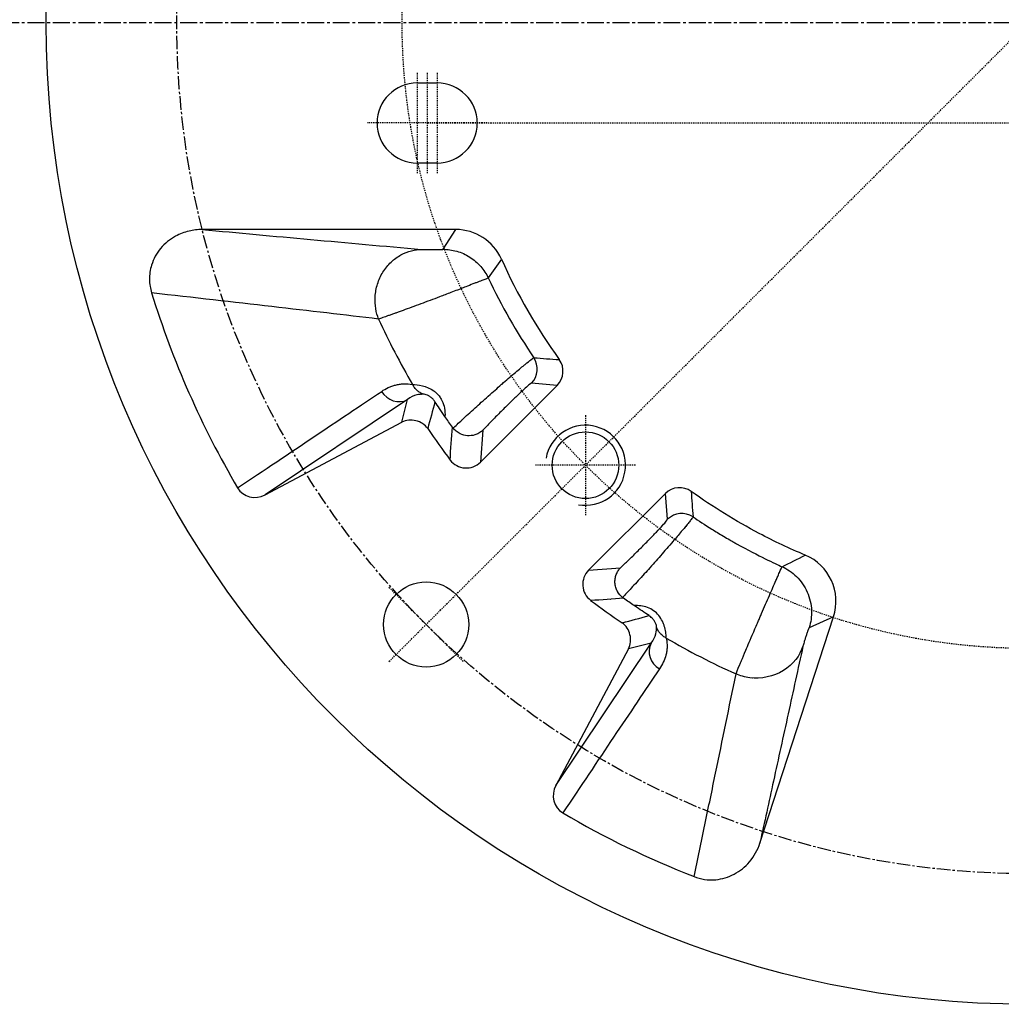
# Model space of a CAD drawing. Header units: millimetres. Extents: x 0 to 4378, y 0 to 2376.
# Tile 4 of 224: x 715 to 813, y 110 to 209. Entities that reach past the tile are written whole.
import ezdxf

# ---------------------------------------------------------------- set-up
doc = ezdxf.new("R2010")
doc.units = ezdxf.units.MM
doc.header["$LTSCALE"] = 0.2
doc.linetypes.add('CENTER2', pattern=[1.125, 0.75, -0.125, 0.125, -0.125])
doc.layers.add('02_Center Line', color=1, linetype='CENTER2')
doc.layers.add('05_Section Line', color=3, linetype='Continuous')

# ---------------------------------------------------------------- blocks, each defined once
blk = doc.blocks.new('A$C0ad0ff27')
for p, q in [((-61, -6), (-59, -6)), ((-59, -14), (-61, -14)), ((-57.15, -20.64), (-82.456, -20.64)), ((-58.417, -22.619), (-57.15, -20.64)), ((-54.685, -43.881), (-47.018, -36.214)), ((-47.018, -36.214), (-49.589, -35.986)), ((-61.964, -37.64), (-76.189, -47.148)), ((-62.536, -39.888), (-61.964, -37.64)), ((-76.189, -47.148), (-62.536, -39.888)), ((-54.439, -40.695), (-54.685, -43.881)), ((-36.214, -47.018), (-43.881, -54.685)), ((-35.987, -49.591), (-36.214, -47.018)), ((-43.881, -54.685), (-40.693, -54.437)), ((-41.085, -55.024), (-41.085, -55.024)), ((-41.182, -55.306), (-41.182, -55.306)), ((-26.769, -81.934), (-19.423, -59.327)), ((-19.423, -59.327), (-21.861, -60.424)), ((-27.37, -60.786), (-27.37, -60.786)), ((-47.148, -76.189), (-37.64, -61.964)), ((-37.64, -61.964), (-39.888, -62.536)), ((-39.888, -62.536), (-47.148, -76.189)), ((-27.965, -62.179), (-27.965, -62.179))]:
    blk.add_line(p, q)
for centre, radius in [((0, 0), 98.049), ((-44.194, -44.194), 3.324), ((-60.104, -60.104), 4.25)]:
    blk.add_circle(centre, radius)
for centre, radius, start, end in [((-61, -10), 4, 90, 270), ((-59, -10), 4, 270, 90), ((0, 0), 66.196, 200.27008, 200.27016), ((0, 0), 61.306, 201.89513, 201.89514), ((0, 0), 60.535, 202.6622, 202.66221), ((0, 0), 57.64, 204.16052, 215.69921), ((0, 0), 68.194, 200.68737, 200.68747), ((0, 0), 68.965, 201.07396, 201.07398), ((0, 0), 59.619, 205.30238, 214.13196), ((0, 0), 71, 203.35384, 203.35406), ((0, 0), 71.1, 203.62151, 203.62154), ((-61.602, -26.348), 1.965, 283.37628, 283.38062), ((-61.602, -26.348), 1.965, 297.17995, 297.18054), ((0, 0), 71.1, 211.43701, 211.47172), ((0, 0), 71, 211.48076, 211.51674), ((0, 0), 76, 209.78996, 209.78999), ((0, 0), 73.5, 210.97554, 210.97604), ((0, 0), 71.1, 215.90829, 215.91902), ((0, 0), 71, 215.81176, 215.82192), ((0, 0), 60.535, 248.31422, 248.31428), ((0, 0), 60.782, 248.60286, 248.60291), ((0, 0), 71.1, 234.08055, 234.09126), ((0, 0), 71, 234.17761, 234.18775), ((0, 0), 62.781, 249.85746, 249.85748), ((0, 0), 71.1, 238.52828, 238.56303), ((0, 0), 71, 238.48325, 238.51927), ((0, 0), 66.719, 250.14101, 250.14103), ((0, 0), 73.5, 239.02396, 239.0245), ((0, 0), 68.965, 249.44289, 249.44318), ((0, 0), 68.718, 249.57625, 249.57654), ((0, 0), 71.1, 246.912, 246.91257), ((0, 0), 71, 247.18585, 247.18639), ((0, 0), 76, 240.21002, 240.21005)]:
    blk.add_arc(centre, radius, start, end)
for centre, major_axis, ratio, start_param, end_param in [((-57.153, -25.643), (2.699, 4.214), 0.999141, 5.704173, 6.852522), ((0.307, 0.135), (84.134, 37.011), 0.999999, 3.026586, 3.258724), ((0.227, 0.101), (-28.803, 65.475), 0.999999, 1.584345, 1.687305), ((-51.004, -34.574), (-0.175, -1.992), 0.998964, 0.87463, 2.253842), ((-48.434, -34.8), (-1.994, 0.176), 0.998964, 2.444481, 3.85198), ((-62.903, -35.875), (1.111, -1.663), 0.94444, 4.645234, 6.176978), ((-7.382, 20.37), (14.393, 86.851), 0.76062, 2.465622, 2.516866), ((-56.83, -39.93), (0.712, -1.013), 0.645668, 4.712156, 4.81255), ((-56.098, -42.464), (-0.155, -1.997), 0.998562, 5.437692, 7.145021), ((-77.107, -45.369), (-1.761, -1.177), 0.94444, 6.229061, 7.747551), ((-34.801, -48.435), (0.176, -1.994), 0.998964, 2.43133, 3.83859), ((-34.574, -51.004), (1.992, 0.176), 0.998964, 0.887454, 2.267717), ((-24.183, -57.786), (-4.564, -2.056), 0.998889, 2.404624, 3.892375), ((-42.464, -56.098), (-1.997, -0.155), 0.998562, 5.421308, 7.128667), ((20.373, -7.381), (-86.854, -14.396), 0.760607, 0.624693, 0.675937), ((-39.93, -56.829), (-1.013, 0.712), 0.645903, 1.470698, 1.570744), ((-35.875, -62.903), (-1.663, 1.111), 0.94444, 0.106225, 1.637753), ((0.056, 0.115), (-65.162, 29.216), 1, 1.461099, 1.570796), ((-45.369, -77.107), (-1.177, -1.761), 0.94444, 4.81882, 6.337308), ((0.069, 0.143), (40.073, 82.525), 1, 3.0618, 3.22078)]:
    blk.add_ellipse(centre, major_axis=major_axis, ratio=ratio, start_param=start_param, end_param=end_param)
for points, knots in [([(-82.456, -20.64), (-82.902, -20.64), (-83.347, -20.692), (-84.25, -20.91), (-84.703, -21.083), (-85.694, -21.626), (-86.2, -22.037), (-87.021, -23.022), (-87.329, -23.583), (-87.665, -24.661), (-87.736, -25.153), (-87.723, -26.098), (-87.652, -26.545), (-87.519, -26.977)], [0.000001, 0.000001, 0.000001, 0.000001, 0.1337464, 0.1337464, 0.2786697, 0.2786697, 0.4727489, 0.4727489, 0.6637655, 0.6637655, 0.8123678, 0.8123678, 0.9480436, 0.9480436, 0.9480436, 0.9480436]), ([(-60.556, -22.629), (-60.533, -22.631), (-60.505, -22.633), (-60.473, -22.635), (-60.457, -22.636), (-60.439, -22.637), (-60.421, -22.638), (-60.402, -22.639), (-60.382, -22.639), (-60.361, -22.64), (-60.341, -22.641), (-60.319, -22.642), (-60.296, -22.642), (-60.274, -22.643), (-60.25, -22.644), (-60.226, -22.644), (-60.202, -22.645), (-60.177, -22.646), (-60.152, -22.646), (-60.126, -22.647), (-60.1, -22.647), (-60.073, -22.648), (-60.019, -22.649), (-59.962, -22.65), (-59.904, -22.65), (-59.847, -22.651), (-59.788, -22.652), (-59.727, -22.652), (-59.667, -22.653), (-59.607, -22.653), (-59.545, -22.653), (-59.484, -22.653), (-59.423, -22.653), (-59.362, -22.653), (-59.241, -22.652), (-59.121, -22.651), (-59.01, -22.649), (-58.954, -22.648), (-58.901, -22.647), (-58.851, -22.646), (-58.8, -22.645), (-58.752, -22.643), (-58.709, -22.642), (-58.665, -22.64), (-58.625, -22.639), (-58.59, -22.637), (-58.555, -22.635), (-58.524, -22.633), (-58.499, -22.632), (-58.471, -22.629), (-58.45, -22.627), (-58.436, -22.625), (-58.425, -22.623), (-58.419, -22.621), (-58.417, -22.619)], [0, 0, 0, 0, 0.063345, 0.063345, 0.063345, 0.09491, 0.09491, 0.09491, 0.126407, 0.126407, 0.126407, 0.157839, 0.157839, 0.157839, 0.189209, 0.189209, 0.189209, 0.220518, 0.220518, 0.220518, 0.25177, 0.25177, 0.25177, 0.314111, 0.314111, 0.314111, 0.376251, 0.376251, 0.376251, 0.438208, 0.438208, 0.438208, 0.5, 0.5, 0.5, 0.623479, 0.623479, 0.623479, 0.68539, 0.68539, 0.68539, 0.747539, 0.747539, 0.747539, 0.810024, 0.810024, 0.810024, 0.872946, 0.872946, 0.872946, 0.943438, 0.943438, 0.943438, 1, 1, 1, 1]), ([(-58.417, -22.619), (-58.191, -22.619), (-57.964, -22.635), (-57.739, -22.666), (-57.507, -22.698), (-57.278, -22.746), (-57.053, -22.81), (-56.824, -22.875), (-56.599, -22.957), (-56.381, -23.054), (-56.161, -23.152), (-55.948, -23.267), (-55.744, -23.396), (-55.541, -23.525), (-55.346, -23.668), (-55.163, -23.825), (-54.982, -23.981), (-54.812, -24.149), (-54.655, -24.329), (-54.501, -24.505), (-54.36, -24.691), (-54.232, -24.887), (-54.108, -25.077), (-53.997, -25.276), (-53.9, -25.481)], [0, 0, 0, 0, 0.120526, 0.120526, 0.120526, 0.2447179, 0.2447179, 0.2447179, 0.371571, 0.371571, 0.371571, 0.4998277, 0.4998277, 0.4998277, 0.6280841, 0.6280841, 0.6280841, 0.7549361, 0.7549361, 0.7549361, 0.8791262, 0.8791262, 0.8791262, 0.9997373, 0.9997373, 0.9997373, 0.9997373]), ([(-64.854, -29.586), (-64.976, -29.268), (-65.074, -28.918), (-65.135, -28.541), (-65.195, -28.165), (-65.218, -27.762), (-65.192, -27.347), (-65.165, -26.933), (-65.089, -26.507), (-64.959, -26.092), (-64.83, -25.676), (-64.646, -25.271), (-64.416, -24.899), (-64.186, -24.526), (-63.91, -24.187), (-63.603, -23.896), (-63.297, -23.606), (-62.96, -23.364), (-62.614, -23.175), (-62.269, -22.986), (-61.913, -22.851), (-61.566, -22.763), (-61.218, -22.675), (-60.878, -22.634), (-60.556, -22.629)], [0.0001153, 0.0001153, 0.0001153, 0.0001153, 0.1249983, 0.1249983, 0.1249983, 0.2499964, 0.2499964, 0.2499964, 0.3749946, 0.3749946, 0.3749946, 0.4999928, 0.4999928, 0.4999928, 0.624991, 0.624991, 0.624991, 0.7499892, 0.7499892, 0.7499892, 0.8749874, 0.8749874, 0.8749874, 1, 1, 1, 1]), ([(-53.9, -25.481), (-53.92, -25.493), (-54.056, -25.548), (-54.341, -25.66), (-54.468, -25.71), (-54.624, -25.772), (-54.813, -25.845), (-54.899, -25.879), (-54.991, -25.915), (-55.091, -25.954), (-55.195, -25.995), (-55.306, -26.039), (-55.426, -26.085), (-55.644, -26.171), (-55.887, -26.266), (-56.154, -26.37), (-56.308, -26.43), (-56.469, -26.492), (-56.637, -26.558), (-56.746, -26.6), (-56.857, -26.643), (-56.971, -26.687), (-57.185, -26.77), (-57.41, -26.856), (-57.643, -26.946), (-57.822, -27.014), (-58.006, -27.085), (-58.195, -27.156), (-58.384, -27.228), (-58.548, -27.29), (-58.774, -27.376), (-59.094, -27.496), (-59.407, -27.613), (-59.711, -27.727), (-60.033, -27.847), (-60.343, -27.962), (-60.64, -28.072), (-60.958, -28.19), (-61.26, -28.301), (-61.544, -28.406), (-61.852, -28.519), (-62.139, -28.624), (-62.402, -28.719), (-62.543, -28.771), (-62.678, -28.82), (-62.805, -28.866), (-62.921, -28.907), (-63.031, -28.947), (-63.135, -28.984), (-63.152, -28.99), (-63.169, -28.996), (-63.185, -29.002), (-63.311, -29.048), (-63.43, -29.09), (-63.54, -29.129), (-63.659, -29.172), (-63.769, -29.211), (-63.871, -29.246), (-63.981, -29.285), (-64.081, -29.32), (-64.171, -29.352), (-64.27, -29.386), (-64.357, -29.417), (-64.435, -29.444), (-64.622, -29.508), (-64.754, -29.553), (-64.852, -29.586)], [0, 0, 0, 0, 0.1516825, 0.1516825, 0.1516825, 0.2192101, 0.2192101, 0.2192101, 0.25, 0.25, 0.25, 0.2822281, 0.2822281, 0.2822281, 0.3411797, 0.3411797, 0.3411797, 0.375, 0.375, 0.375, 0.3967472, 0.3967472, 0.3967472, 0.4375, 0.4375, 0.4375, 0.46875, 0.46875, 0.46875, 0.5, 0.5, 0.5, 0.544059, 0.544059, 0.544059, 0.5907527, 0.5907527, 0.5907527, 0.6406785, 0.6406785, 0.6406785, 0.6947159, 0.6947159, 0.6947159, 0.7236739, 0.7236739, 0.7236739, 0.75, 0.75, 0.75, 0.7542294, 0.7542294, 0.7542294, 0.786708, 0.786708, 0.786708, 0.8215117, 0.8215117, 0.8215117, 0.8591826, 0.8591826, 0.8591826, 0.9005118, 0.9005118, 0.9005118, 0.9995375, 0.9995375, 0.9995375, 0.9995375]), ([(-57.41, -40.489), (-57.176, -40.267), (-56.881, -39.989), (-56.515, -39.65), (-56.5, -39.636), (-56.485, -39.622), (-56.469, -39.608), (-56.299, -39.45), (-56.113, -39.279), (-55.912, -39.096), (-55.71, -38.912), (-55.462, -38.686), (-55.255, -38.499), (-55.238, -38.484), (-55.221, -38.468), (-55.204, -38.453), (-55.004, -38.273), (-54.8, -38.089), (-54.593, -37.905), (-54.367, -37.704), (-54.139, -37.501), (-53.91, -37.299), (-53.895, -37.286), (-53.88, -37.272), (-53.865, -37.259), (-53.422, -36.868), (-53.018, -36.513), (-52.561, -36.109), (-52.55, -36.099), (-52.538, -36.089), (-52.527, -36.079), (-52.095, -35.698), (-51.692, -35.349), (-51.329, -35.04), (-50.939, -34.709), (-50.596, -34.424), (-50.315, -34.193), (-50.286, -34.169), (-50.257, -34.146), (-50.23, -34.123), (-49.977, -33.917), (-49.779, -33.758), (-49.635, -33.648), (-49.467, -33.519), (-49.373, -33.455), (-49.35, -33.452)], [0.000033, 0.000033, 0.000033, 0.000033, 0.125, 0.125, 0.125, 0.1301317, 0.1301317, 0.1301317, 0.1875, 0.1875, 0.1875, 0.2452219, 0.2452219, 0.2452219, 0.25, 0.25, 0.25, 0.3078659, 0.3078659, 0.3078659, 0.3708104, 0.3708104, 0.3708104, 0.375, 0.375, 0.375, 0.4970001, 0.4970001, 0.4970001, 0.5, 0.5, 0.5, 0.6145, 0.6145, 0.6145, 0.7372752, 0.7372752, 0.7372752, 0.75, 0.75, 0.75, 0.8654738, 0.8654738, 0.8654738, 0.9999927, 0.9999927, 0.9999927, 0.9999927]), ([(-64.544, -36.811), (-64.327, -36.665), (-64.113, -36.545), (-63.763, -36.386), (-63.644, -36.338), (-63.402, -36.252), (-63.29, -36.217), (-63.017, -36.146), (-62.883, -36.118), (-62.617, -36.076), (-62.505, -36.063), (-62.057, -36.04), (-61.758, -36.061), (-61.456, -36.118)], [0, 0, 0, 0, 0.25, 0.25, 0.375, 0.375, 0.5, 0.5, 0.625, 0.625, 0.75, 0.75, 1, 1, 1, 1]), ([(-61.456, -36.118), (-60.956, -36.116), (-60.041, -36.257), (-59.335, -36.775), (-59.296, -36.804), (-59.256, -36.834), (-59.218, -36.866), (-59.019, -37.028), (-58.845, -37.216), (-58.704, -37.424), (-58.636, -37.523), (-58.576, -37.625), (-58.523, -37.732), (-58.281, -38.216), (-58.191, -38.779), (-58.221, -39.319)], [0.0000023, 0.0000023, 0.0000023, 0.0000023, 0.4733403, 0.4733403, 0.4733403, 0.5, 0.5, 0.5, 0.6378745, 0.6378745, 0.6378745, 0.7032, 0.7032, 0.7032, 0.9997836, 0.9997836, 0.9997836, 0.9997836]), ([(-60.379, -37.1), (-60.487, -37.047), (-60.599, -36.999), (-60.705, -36.939), (-60.812, -36.879), (-60.914, -36.806), (-61.008, -36.722), (-61.102, -36.639), (-61.187, -36.544), (-61.263, -36.442), (-61.338, -36.341), (-61.403, -36.231), (-61.456, -36.118)], [0, 0, 0, 0, 0.250021, 0.250021, 0.250021, 0.500041, 0.500041, 0.500041, 0.750062, 0.750062, 0.750062, 1, 1, 1, 1]), ([(-49.589, -35.986), (-49.608, -35.984), (-49.674, -36.03), (-49.78, -36.117), (-49.887, -36.205), (-50.035, -36.335), (-50.219, -36.503), (-50.403, -36.671), (-50.623, -36.877), (-50.867, -37.109), (-51.11, -37.34), (-51.376, -37.598), (-51.655, -37.87), (-51.934, -38.143), (-52.225, -38.431), (-52.515, -38.721), (-52.661, -38.866), (-52.806, -39.012), (-52.948, -39.156), (-53.091, -39.3), (-53.232, -39.443), (-53.369, -39.583), (-53.643, -39.863), (-53.903, -40.132), (-54.139, -40.379), (-54.244, -40.489), (-54.345, -40.595), (-54.439, -40.695)], [0, 0, 0, 0, 0.134311, 0.134311, 0.134311, 0.268622, 0.268622, 0.268622, 0.402933, 0.402933, 0.402933, 0.537245, 0.537245, 0.537245, 0.671556, 0.671556, 0.671556, 0.738711, 0.738711, 0.738711, 0.805867, 0.805867, 0.805867, 0.940178, 0.940178, 0.940178, 1, 1, 1, 1]), ([(-59.221, -37.848), (-59.232, -37.831), (-59.243, -37.814), (-59.255, -37.797), (-59.323, -37.698), (-59.395, -37.612), (-59.469, -37.539), (-59.552, -37.456), (-59.637, -37.388), (-59.72, -37.331), (-59.764, -37.302), (-59.807, -37.275), (-59.85, -37.251), (-59.892, -37.228), (-59.933, -37.207), (-59.972, -37.19), (-60.054, -37.154), (-60.131, -37.128), (-60.2, -37.111), (-60.266, -37.095), (-60.325, -37.085), (-60.379, -37.1)], [0, 0, 0, 0, 0.029043, 0.029043, 0.029043, 0.205313, 0.205313, 0.205313, 0.402232, 0.402232, 0.402232, 0.505085, 0.505085, 0.505085, 0.604912, 0.604912, 0.604912, 0.809161, 0.809161, 0.809161, 1, 1, 1, 1]), ([(-57.484, -40.389), (-57.609, -40.212), (-57.732, -40.034), (-57.978, -39.678), (-58.1, -39.499), (-58.221, -39.319)], [-0.1299698, -0.1299698, -0.1299698, -0.1299698, -0.0650359, -0.0650359, -0.0000854, -0.0000854, -0.0000854, -0.0000854]), ([(-59.941, -40.533), (-60.079, -40.335), (-60.257, -40.169), (-60.662, -39.904), (-60.889, -39.807), (-61.359, -39.69), (-61.605, -39.67), (-62.087, -39.714), (-62.322, -39.778), (-62.536, -39.888)], [0.0000015, 0.0000015, 0.0000015, 0.0000015, 0.0723677, 0.0723677, 0.1450781, 0.1450781, 0.2177864, 0.2177864, 0.2901473, 0.2901473, 0.2901473, 0.2901473]), ([(-54.439, -40.695), (-54.455, -40.71), (-54.47, -40.725), (-54.589, -40.832), (-54.703, -40.915), (-54.956, -41.06), (-55.096, -41.12), (-55.48, -41.235), (-55.731, -41.263), (-56.234, -41.222), (-56.481, -41.156), (-56.852, -40.976), (-56.983, -40.893), (-57.217, -40.704), (-57.32, -40.601), (-57.41, -40.489)], [-0.3459062, -0.3459062, -0.3459062, -0.3459062, -0.3387816, -0.3387816, -0.2929461, -0.2929461, -0.2444552, -0.2444552, -0.1663783, -0.1663783, -0.089969, -0.089969, -0.0433099, -0.0433099, -0.0000351, -0.0000351, -0.0000351, -0.0000351]), ([(-22.248, -53.174), (-23.809, -52.521), (-27.743, -50.667), (-31.475, -48.36), (-33.635, -46.809)], [0, 0, 0, 0, 0.388764, 1, 1, 1, 1]), ([(-40.693, -54.437), (-40.593, -54.342), (-40.488, -54.243), (-40.379, -54.139), (-40.134, -53.905), (-39.863, -53.643), (-39.583, -53.369), (-39.443, -53.232), (-39.301, -53.091), (-39.156, -52.949), (-39.012, -52.806), (-38.867, -52.661), (-38.722, -52.516), (-38.431, -52.225), (-38.143, -51.934), (-37.87, -51.655), (-37.598, -51.376), (-37.341, -51.11), (-37.109, -50.867), (-36.877, -50.623), (-36.671, -50.403), (-36.503, -50.219), (-36.335, -50.035), (-36.205, -49.887), (-36.118, -49.78), (-36.03, -49.674), (-35.986, -49.609), (-35.987, -49.591)], [0, 0, 0, 0, 0.0598086, 0.0598086, 0.0598086, 0.1941213, 0.1941213, 0.1941213, 0.2612777, 0.2612777, 0.2612777, 0.3284341, 0.3284341, 0.3284341, 0.4627468, 0.4627468, 0.4627468, 0.5970596, 0.5970596, 0.5970596, 0.7313723, 0.7313723, 0.7313723, 0.8656871, 0.8656871, 0.8656871, 1, 1, 1, 1]), ([(-33.453, -49.35), (-33.455, -49.372), (-33.515, -49.459), (-33.639, -49.62), (-33.642, -49.625), (-33.646, -49.629), (-33.649, -49.634), (-33.709, -49.712), (-33.782, -49.805), (-33.869, -49.913), (-33.961, -50.028), (-34.089, -50.184), (-34.186, -50.303), (-34.189, -50.306), (-34.192, -50.31), (-34.195, -50.314), (-34.389, -50.549), (-34.639, -50.845), (-34.949, -51.211), (-34.981, -51.248), (-35.013, -51.286), (-35.046, -51.324), (-35.177, -51.478), (-35.318, -51.643), (-35.469, -51.819), (-35.658, -52.039), (-35.891, -52.308), (-36.08, -52.526), (-36.09, -52.538), (-36.1, -52.549), (-36.11, -52.56), (-36.489, -52.996), (-36.892, -53.459), (-37.295, -53.915), (-37.498, -54.146), (-37.701, -54.374), (-37.901, -54.597), (-38.089, -54.806), (-38.274, -55.009), (-38.455, -55.204), (-38.47, -55.22), (-38.485, -55.237), (-38.501, -55.254), (-38.885, -55.669), (-39.265, -56.085), (-39.613, -56.465), (-39.94, -56.822), (-40.238, -57.145), (-40.489, -57.409)], [0, 0, 0, 0, 0.125, 0.125, 0.125, 0.128517, 0.128517, 0.128517, 0.1875, 0.1875, 0.1875, 0.25, 0.25, 0.25, 0.2519254, 0.2519254, 0.2519254, 0.375, 0.375, 0.375, 0.3875238, 0.3875238, 0.3875238, 0.4375, 0.4375, 0.4375, 0.5, 0.5, 0.5, 0.5032333, 0.5032333, 0.5032333, 0.6277939, 0.6277939, 0.6277939, 0.6907274, 0.6907274, 0.6907274, 0.75, 0.75, 0.75, 0.7550609, 0.7550609, 0.7550609, 0.881392, 0.881392, 0.881392, 0.9999733, 0.9999733, 0.9999733, 0.9999733]), ([(-33.453, -49.35), (-32.916, -49.713), (-32.29, -50.125), (-31.568, -50.576), (-31.207, -50.801), (-30.822, -51.036), (-30.412, -51.279), (-30.207, -51.4), (-29.996, -51.524), (-29.779, -51.649), (-29.671, -51.712), (-29.56, -51.775), (-29.449, -51.838), (-29.337, -51.902), (-29.251, -51.951), (-29.109, -52.03), (-26.837, -53.301), (-25.287, -53.998), (-24.556, -54.328)], [0, 0, 0, 0, 0.25, 0.25, 0.25, 0.375, 0.375, 0.375, 0.4375, 0.4375, 0.4375, 0.46875, 0.46875, 0.46875, 0.5, 0.5, 0.5, 0.9999983, 0.9999983, 0.9999983, 0.9999983]), ([(-40.489, -57.409), (-40.694, -57.245), (-40.87, -57.037), (-41.001, -56.798), (-41.003, -56.794), (-41.006, -56.789), (-41.008, -56.785), (-41.071, -56.667), (-41.127, -56.531), (-41.167, -56.395), (-41.209, -56.25), (-41.234, -56.104), (-41.243, -55.979), (-41.244, -55.972), (-41.245, -55.964), (-41.245, -55.956), (-41.254, -55.814), (-41.249, -55.666), (-41.225, -55.512), (-41.204, -55.376), (-41.168, -55.236), (-41.114, -55.096), (-41.067, -54.974), (-41.005, -54.851), (-40.929, -54.733), (-40.862, -54.629), (-40.783, -54.529), (-40.693, -54.437)], [0.0000005, 0.0000005, 0.0000005, 0.0000005, 0.2454408, 0.2454408, 0.2454408, 0.25, 0.25, 0.25, 0.3708612, 0.3708612, 0.3708612, 0.5, 0.5, 0.5, 0.5078309, 0.5078309, 0.5078309, 0.6542187, 0.6542187, 0.6542187, 0.7844431, 0.7844431, 0.7844431, 0.8988476, 0.8988476, 0.8988476, 1, 1, 1, 1]), ([(-29.16, -65.047), (-29.101, -64.902), (-29.009, -64.666), (-28.78, -64.112), (-28.73, -63.992), (-28.674, -63.856), (-28.609, -63.702), (-28.495, -63.428), (-28.354, -63.093), (-28.18, -62.682), (-28.078, -62.441), (-27.964, -62.175), (-27.839, -61.881), (-27.712, -61.585), (-27.574, -61.262), (-27.426, -60.916), (-27.375, -60.798), (-27.323, -60.677), (-27.27, -60.553), (-27.188, -60.364), (-27.104, -60.168), (-27.019, -59.969), (-26.995, -59.914), (-26.971, -59.858), (-26.947, -59.802), (-26.891, -59.673), (-26.835, -59.543), (-26.779, -59.411), (-26.722, -59.28), (-26.645, -59.1), (-26.608, -59.014), (-26.473, -58.702), (-26.339, -58.39), (-26.207, -58.086), (-26.077, -57.785), (-25.95, -57.493), (-25.829, -57.214), (-25.706, -56.934), (-25.59, -56.667), (-25.482, -56.42), (-25.371, -56.166), (-25.268, -55.931), (-25.176, -55.722), (-25.143, -55.647), (-25.111, -55.575), (-25.081, -55.506), (-25.024, -55.375), (-24.972, -55.256), (-24.924, -55.149), (-24.848, -54.976), (-24.786, -54.834), (-24.735, -54.72), (-24.62, -54.462), (-24.568, -54.347), (-24.556, -54.328)], [0.0002381, 0.0002381, 0.0002381, 0.0002381, 0.2055464, 0.2055464, 0.2055464, 0.25, 0.25, 0.25, 0.3288901, 0.3288901, 0.3288901, 0.375, 0.375, 0.375, 0.4215544, 0.4215544, 0.4215544, 0.4375, 0.4375, 0.4375, 0.4619665, 0.4619665, 0.4619665, 0.46875, 0.46875, 0.46875, 0.484375, 0.484375, 0.484375, 0.5, 0.5, 0.5, 0.5570897, 0.5570897, 0.5570897, 0.6136122, 0.6136122, 0.6136122, 0.6705457, 0.6705457, 0.6705457, 0.7289438, 0.7289438, 0.7289438, 0.75, 0.75, 0.75, 0.7899718, 0.7899718, 0.7899718, 0.8544039, 0.8544039, 0.8544039, 0.9999588, 0.9999588, 0.9999588, 0.9999588]), ([(-24.556, -54.328), (-24.296, -54.446), (-24.045, -54.587), (-23.808, -54.748), (-23.559, -54.917), (-23.326, -55.109), (-23.112, -55.32), (-22.89, -55.539), (-22.688, -55.778), (-22.511, -56.034), (-22.33, -56.294), (-22.174, -56.572), (-22.046, -56.862), (-21.917, -57.153), (-21.817, -57.456), (-21.746, -57.765), (-21.676, -58.069), (-21.635, -58.379), (-21.622, -58.69), (-21.611, -58.991), (-21.626, -59.293), (-21.668, -59.591), (-21.709, -59.873), (-21.773, -60.153), (-21.861, -60.424)], [0, 0, 0, 0, 0.117584, 0.117584, 0.117584, 0.241263, 0.241263, 0.241263, 0.369532, 0.369532, 0.369532, 0.5, 0.5, 0.5, 0.63074, 0.63074, 0.63074, 0.759008, 0.759008, 0.759008, 0.882687, 0.882687, 0.882687, 1, 1, 1, 1]), ([(-39.32, -58.221), (-39.499, -58.1), (-39.678, -57.977), (-40.035, -57.732), (-40.213, -57.608), (-40.39, -57.484)], [-0.1299855, -0.1299855, -0.1299855, -0.1299855, -0.0650083, -0.0650083, -0.0000556, -0.0000556, -0.0000556, -0.0000556]), ([(-36.118, -61.456), (-36.117, -61.332), (-36.127, -61.174), (-36.152, -60.996), (-36.176, -60.818), (-36.215, -60.621), (-36.273, -60.416), (-36.303, -60.314), (-36.337, -60.21), (-36.376, -60.105), (-36.416, -59.999), (-36.461, -59.893), (-36.511, -59.787), (-36.606, -59.587), (-36.723, -59.392), (-36.866, -59.218), (-36.869, -59.213), (-36.873, -59.209), (-36.876, -59.205), (-37.025, -59.026), (-37.196, -58.868), (-37.384, -58.734), (-37.571, -58.6), (-37.775, -58.49), (-37.992, -58.409), (-38.208, -58.327), (-38.436, -58.273), (-38.666, -58.244), (-38.885, -58.216), (-39.105, -58.209), (-39.319, -58.221)], [0, 0, 0, 0, 0.1257819, 0.1257819, 0.1257819, 0.2514931, 0.2514931, 0.2514931, 0.314309, 0.314309, 0.314309, 0.3781989, 0.3781989, 0.3781989, 0.5, 0.5, 0.5, 0.5030132, 0.5030132, 0.5030132, 0.6287589, 0.6287589, 0.6287589, 0.7545047, 0.7545047, 0.7545047, 0.8802505, 0.8802505, 0.8802505, 0.999763, 0.999763, 0.999763, 0.999763]), ([(-39.888, -62.536), (-39.778, -62.322), (-39.714, -62.087), (-39.67, -61.605), (-39.69, -61.359), (-39.807, -60.889), (-39.904, -60.662), (-40.169, -60.257), (-40.335, -60.079), (-40.533, -59.941)], [0.0000013, 0.0000013, 0.0000013, 0.0000013, 0.0723715, 0.0723715, 0.1450896, 0.1450896, 0.2178093, 0.2178093, 0.2901846, 0.2901846, 0.2901846, 0.2901846]), ([(-37.1, -60.379), (-37.085, -60.324), (-37.095, -60.265), (-37.111, -60.2), (-37.129, -60.13), (-37.154, -60.054), (-37.19, -59.974), (-37.208, -59.933), (-37.229, -59.891), (-37.252, -59.848), (-37.276, -59.806), (-37.302, -59.763), (-37.332, -59.72), (-37.388, -59.637), (-37.456, -59.552), (-37.538, -59.47), (-37.589, -59.418), (-37.646, -59.368), (-37.709, -59.319), (-37.737, -59.297), (-37.767, -59.276), (-37.798, -59.255), (-37.814, -59.243), (-37.831, -59.232), (-37.848, -59.221)], [0, 0, 0, 0, 0.192416, 0.192416, 0.192416, 0.397002, 0.397002, 0.397002, 0.500302, 0.500302, 0.500302, 0.602071, 0.602071, 0.602071, 0.795696, 0.795696, 0.795696, 0.916429, 0.916429, 0.916429, 0.971045, 0.971045, 0.971045, 1, 1, 1, 1]), ([(-36.118, -61.456), (-36.227, -61.404), (-36.333, -61.342), (-36.432, -61.27), (-36.536, -61.195), (-36.632, -61.109), (-36.717, -61.014), (-36.802, -60.92), (-36.876, -60.817), (-36.937, -60.709), (-36.998, -60.601), (-37.047, -60.488), (-37.1, -60.379)], [0, 0, 0, 0, 0.241221, 0.241221, 0.241221, 0.494148, 0.494148, 0.494148, 0.747074, 0.747074, 0.747074, 1, 1, 1, 1]), ([(-21.861, -60.424), (-21.866, -60.426), (-21.878, -60.45), (-21.895, -60.49), (-21.903, -60.51), (-21.913, -60.534), (-21.924, -60.562), (-21.935, -60.591), (-21.947, -60.623), (-21.961, -60.66), (-21.974, -60.696), (-21.989, -60.737), (-22.004, -60.78), (-22.019, -60.823), (-22.036, -60.868), (-22.052, -60.917), (-22.069, -60.965), (-22.086, -61.015), (-22.104, -61.067), (-22.121, -61.119), (-22.139, -61.173), (-22.157, -61.228), (-22.175, -61.282), (-22.193, -61.338), (-22.211, -61.393), (-22.229, -61.449), (-22.247, -61.504), (-22.264, -61.558), (-22.299, -61.666), (-22.331, -61.771), (-22.36, -61.866), (-22.388, -61.96), (-22.413, -62.045), (-22.433, -62.116), (-22.452, -62.187), (-22.467, -62.243), (-22.475, -62.281)], [0, 0, 0, 0, 0.125, 0.125, 0.125, 0.1875, 0.1875, 0.1875, 0.25, 0.25, 0.25, 0.3125, 0.3125, 0.3125, 0.375, 0.375, 0.375, 0.4375, 0.4375, 0.4375, 0.5, 0.5, 0.5, 0.5625, 0.5625, 0.5625, 0.625, 0.625, 0.625, 0.75, 0.75, 0.75, 0.875, 0.875, 0.875, 1, 1, 1, 1]), ([(-36.118, -61.456), (-36.061, -61.775), (-36.036, -62.081), (-36.046, -62.486), (-36.058, -62.621), (-36.096, -62.89), (-36.128, -63.042), (-36.279, -63.624), (-36.519, -64.123), (-36.811, -64.544)], [0, 0, 0, 0, 0.25, 0.25, 0.375, 0.375, 0.5, 0.5, 1, 1, 1, 1]), ([(-22.475, -62.281), (-22.778, -63.176), (-23.448, -64.107), (-24.43, -64.714), (-25.415, -65.323), (-26.676, -65.562), (-27.782, -65.419), (-28.278, -65.355), (-28.744, -65.222), (-29.16, -65.047)], [0, 0, 0, 0, 0.4072445, 0.4072445, 0.4072445, 0.816307, 0.816307, 0.816307, 0.999991, 0.999991, 0.999991, 0.999991]), ([(-22.475, -62.281), (-22.968, -64.532), (-23.459, -66.777), (-23.949, -69.02), (-24.44, -71.263), (-24.929, -73.505), (-25.418, -75.743), (-25.869, -77.809), (-26.319, -79.872), (-26.769, -81.934)], [0, 0, 0, 0, 0.3333333, 0.3333333, 0.3333333, 0.6666667, 0.6666667, 0.6666667, 0.9743589, 0.9743589, 0.9743589, 0.9743589]), ([(-33.35, -85.294), (-32.988, -83.574), (-32.628, -81.846), (-32.267, -80.108), (-32.087, -79.239), (-31.901, -78.343), (-31.722, -77.484), (-31.544, -76.624), (-31.37, -75.783), (-31.199, -74.961), (-30.518, -71.673), (-29.843, -68.345), (-29.16, -65.047)], [0, 0, 0, 0, 0.25, 0.25, 0.25, 0.375, 0.375, 0.375, 0.5, 0.5, 0.5, 1, 1, 1, 1]), ([(-33.35, -85.294), (-33.019, -85.423), (-32.674, -85.515), (-31.945, -85.622), (-31.563, -85.632), (-30.54, -85.536), (-29.917, -85.346), (-28.765, -84.736), (-28.25, -84.319), (-27.351, -83.268), (-26.993, -82.625), (-26.769, -81.934)], [0.0001057, 0.0001057, 0.0001057, 0.0001057, 0.1068423, 0.1068423, 0.2213138, 0.2213138, 0.4150615, 0.4150615, 0.6118997, 0.6118997, 0.8293632, 0.8293632, 0.8293632, 0.8293632])]:
    blk.add_open_spline(points, degree=3, knots=knots)
for points in [[(-82.456, -20.64), (-75.32, -21.305), (-68.075, -21.969), (-60.556, -22.629)], [(-52.591, -23.592), (-53.031, -24.222), (-53.467, -24.852), (-53.9, -25.481)], [(-64.853, -29.587), (-71.531, -28.798), (-79.082, -27.928), (-87.519, -26.977)], [(-49.35, -33.452), (-48.495, -33.518), (-47.648, -33.579), (-46.809, -33.634)], [(-78.926, -46.455), (-73.584, -42.872), (-68.789, -39.659), (-64.544, -36.811)], [(-60.379, -37.1), (-60.711, -37.096), (-61.3, -37.123), (-61.964, -37.64)], [(-59.221, -37.848), (-59.464, -38.736), (-59.705, -39.632), (-59.941, -40.533)], [(-58.221, -39.319), (-58.6, -38.759), (-58.931, -38.267), (-59.221, -37.848)], [(-57.694, -43.673), (-57.651, -42.568), (-57.581, -41.472), (-57.484, -40.389)], [(-33.635, -46.809), (-33.58, -47.647), (-33.519, -48.494), (-33.453, -49.35)], [(-24.556, -54.328), (-23.782, -53.946), (-23.012, -53.562), (-22.248, -53.174)], [(-40.39, -57.484), (-41.473, -57.581), (-42.568, -57.651), (-43.673, -57.694)], [(-37.848, -59.221), (-38.267, -58.931), (-38.759, -58.6), (-39.32, -58.221)], [(-40.533, -59.941), (-39.632, -59.705), (-38.736, -59.464), (-37.848, -59.221)], [(-37.64, -61.964), (-37.123, -61.3), (-37.096, -60.711), (-37.1, -60.379)], [(-36.811, -64.544), (-39.687, -68.833), (-42.901, -73.627), (-46.454, -78.925)]]:
    blk.add_open_spline(points, degree=3)
at = {"layer": '02_Center Line'}
for p, q in [((-60, -60), (60.104, 60.104)), ((-61, -5), (-61, -15)), ((-60, -5), (-60, -15)), ((-59, -5), (-59, -15)), ((-54, -10), (-66, -10)), ((-60, -10), (60, -10)), ((-44.194, -39.194), (-44.194, -49.194)), ((-39.194, -44.194), (-49.194, -44.194)), ((-63.816, -63.816), (-56.392, -56.392)), ((-56.392, -63.816), (-63.816, -56.392))]:
    blk.add_line(p, q, dxfattribs=at)
at = {"layer": '02_Center Line', "ltscale": 11.288275}
blk.add_line((110.049, 0), (-110.049, 0), dxfattribs=at)
at = {"layer": '02_Center Line', "ltscale": 8.971334}
blk.add_circle((0, 0), 85, dxfattribs=at)
at = {"layer": '02_Center Line'}
blk.add_circle((0, 0), 62.5, dxfattribs=at)
at = {"layer": '05_Section Line'}
blk.add_arc((-44.194, -44.194), 4, 260, 170, dxfattribs=at)

msp = doc.modelspace()

# ---------------------------------------------------------------- block references
msp.add_blockref('A$C0ad0ff27', (815.483, 208.215))

doc.saveas('drawing.dxf')
